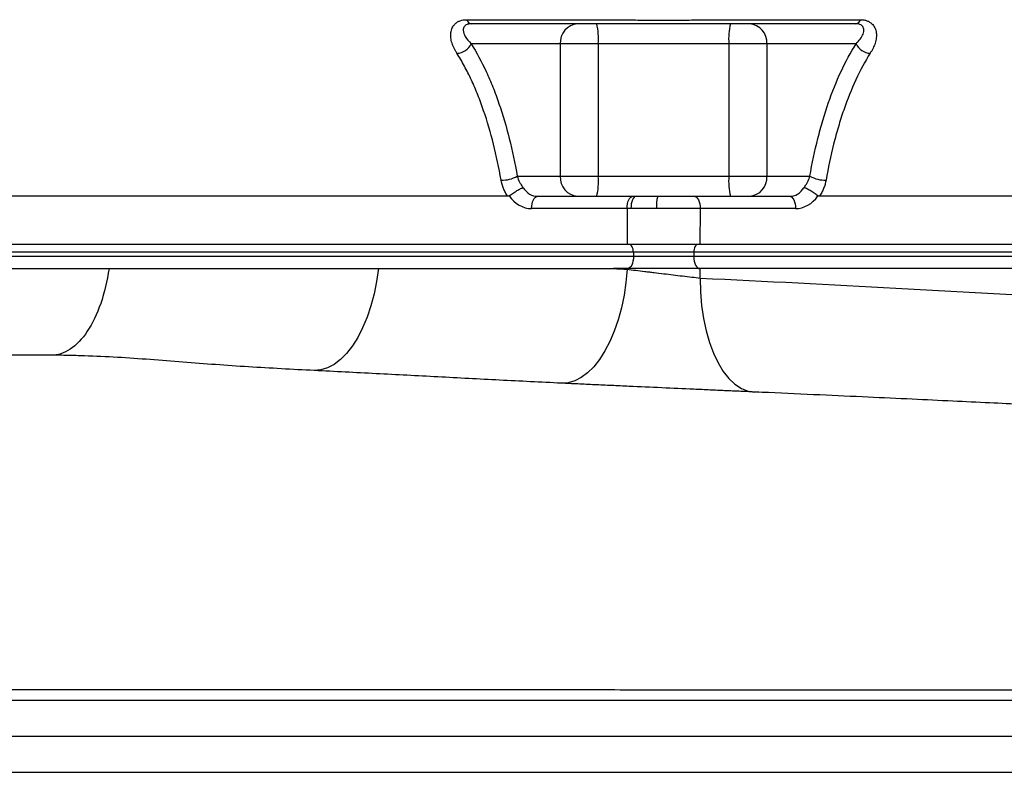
# Model space of a CAD drawing. Header units: millimetres. Extents: x 1556 to 4262, y 988 to 5170.
# Tile 10 of 18: x 3313 to 3804, y 1621 to 1996. Entities that reach past the tile are written whole.
import ezdxf

# ---------------------------------------------------------------- set-up
doc = ezdxf.new("R2010")
doc.units = ezdxf.units.MM
doc.header["$LTSCALE"] = 2

msp = doc.modelspace()

# ---------------------------------------------------------------- linework, layer by layer
at = {"color": 7, "linetype": 'Continuous', "lineweight": 25}
for p, q in [((3535.93, 1995.88), (3615.7, 1995.88)), ((3652.25, 1995.88), (3732.02, 1995.88)), ((3582.54, 1983.87), (3538.13, 1983.87)), ((3582.54, 1983.87), (3582.54, 1917.87)), ((3601.48, 1983.87), (3582.54, 1983.87)), ((3666.47, 1983.87), (3601.48, 1983.87)), ((3601.48, 1983.87), (3601.48, 1917.87)), ((3685.41, 1983.87), (3666.47, 1983.87)), ((3666.47, 1983.87), (3666.47, 1917.87)), ((3729.82, 1983.87), (3685.41, 1983.87)), ((3685.41, 1983.87), (3685.41, 1917.87)), ((3561.13, 1917.87), (3582.54, 1917.87)), ((3582.54, 1917.87), (3601.48, 1917.87)), ((3601.48, 1917.87), (3666.47, 1917.87)), ((3666.47, 1917.87), (3685.41, 1917.87)), ((3685.41, 1917.87), (3706.83, 1917.87)), ((3556.4, 1907.87), (3286.03, 1907.87)), ((3571.28, 1907.87), (3618.77, 1907.87)), ((3618.77, 1907.87), (3620.4, 1907.87)), ((3620.4, 1907.87), (3631.05, 1907.87)), ((3631.05, 1907.87), (3649.19, 1907.87)), ((3649.19, 1907.87), (3696.67, 1907.87)), ((3981.93, 1907.87), (3711.55, 1907.87)), ((3615.77, 1901.76), (3568.28, 1901.76)), ((3615.77, 1901.76), (3615.92, 1883.87)), ((3617.73, 1901.76), (3615.77, 1901.76)), ((3630.47, 1901.76), (3617.73, 1901.76)), ((3652.19, 1901.76), (3630.47, 1901.76)), ((3652.19, 1901.76), (3652.03, 1883.87)), ((3699.67, 1901.76), (3652.19, 1901.76)), ((3615.92, 1883.87), (3226.92, 1883.87)), ((3652.03, 1883.87), (3615.92, 1883.87)), ((4041.03, 1883.87), (3652.03, 1883.87)), ((3618.94, 1880.01), (3229.94, 1880.01)), ((3618.98, 1877.87), (3230.24, 1877.87)), ((3649.01, 1880.01), (3618.94, 1880.01)), ((3618.94, 1880.01), (3618.98, 1877.87)), ((3648.98, 1877.87), (3618.98, 1877.87)), ((3649.01, 1880.01), (3648.98, 1877.87)), ((4037.98, 1877.87), (3648.98, 1877.87)), ((4038.01, 1880.01), (3649.01, 1880.01)), ((3615.82, 1871.87), (3609.06, 1871.87)), ((3615.81, 1871.54), (3615.82, 1871.87)), ((3652.13, 1871.87), (3615.82, 1871.87)), ((3652.26, 1867.12), (3652.13, 1871.87)), ((4041.13, 1871.87), (3652.13, 1871.87)), ((3316.28, 1828.67), (3313.36, 1828.67)), ((3320.6, 1828.67), (3317.42, 1828.67)), ((3329.04, 1828.67), (3321.73, 1828.67))]:
    msp.add_line(p, q, dxfattribs=at)
at = {"color": 7, "linetype": 'Continuous', "lineweight": 25, "flags": 128}
for points in [[(3568.28, 1901.76), (3568.33, 1902.95), (3568.5, 1904.09), (3568.77, 1905.15), (3569.14, 1906.07), (3569.6, 1906.84), (3570.12, 1907.4), (3570.69, 1907.75), (3571.28, 1907.87)], [(3615.77, 1901.76), (3615.82, 1902.95), (3615.98, 1904.09), (3616.26, 1905.15), (3616.63, 1906.07), (3617.08, 1906.84), (3617.61, 1907.4), (3618.18, 1907.75), (3618.77, 1907.87)], [(3620.4, 1907.87), (3619.88, 1907.75), (3619.37, 1907.4), (3618.9, 1906.84), (3618.5, 1906.07), (3618.16, 1905.15), (3617.92, 1904.09), (3617.77, 1902.95), (3617.73, 1901.76)], [(3649.19, 1907.87), (3649.78, 1907.75), (3650.35, 1907.4), (3650.87, 1906.84), (3651.33, 1906.07), (3651.7, 1905.15), (3651.97, 1904.09), (3652.14, 1902.95), (3652.19, 1901.76)], [(3696.67, 1907.87), (3697.26, 1907.75), (3697.83, 1907.4), (3698.35, 1906.84), (3698.81, 1906.07), (3699.18, 1905.15), (3699.46, 1904.09), (3699.62, 1902.95), (3699.67, 1901.76)], [(3618.94, 1880.01), (3618.89, 1880.77), (3618.77, 1881.5), (3618.58, 1882.16), (3618.33, 1882.75), (3618.03, 1883.22), (3617.69, 1883.58), (3617.32, 1883.8), (3616.94, 1883.87)], [(3651.01, 1883.87), (3650.63, 1883.8), (3650.26, 1883.58), (3649.92, 1883.22), (3649.62, 1882.75), (3649.37, 1882.16), (3649.19, 1881.5), (3649.06, 1880.77), (3649.01, 1880.01)], [(3618.98, 1877.87), (3618.92, 1876.7), (3618.75, 1875.57), (3618.47, 1874.54), (3618.1, 1873.63), (3617.64, 1872.88), (3617.12, 1872.33), (3616.56, 1871.98), (3615.98, 1871.87)], [(3648.98, 1877.87), (3649.03, 1876.7), (3649.21, 1875.57), (3649.48, 1874.54), (3649.86, 1873.63), (3650.31, 1872.88), (3650.83, 1872.33), (3651.39, 1871.98), (3651.98, 1871.87)], [(3492, 1871.87), (3491.08, 1865.44), (3489.81, 1859.2), (3488.21, 1853.23), (3486.31, 1847.58), (3484.12, 1842.34), (3481.67, 1837.56), (3479, 1833.3), (3476.12, 1829.62), (3473.09, 1826.55), (3469.93, 1824.14), (3466.68, 1822.41), (3463.38, 1821.38), (3460.07, 1821.07)], [(3615.81, 1871.54), (3615.22, 1865), (3614.28, 1858.57), (3612.99, 1852.34), (3611.37, 1846.38), (3609.45, 1840.76), (3607.25, 1835.54), (3604.78, 1830.8), (3602.09, 1826.59), (3599.2, 1822.96), (3596.15, 1819.95), (3592.98, 1817.6), (3589.72, 1815.93), (3586.42, 1814.98), (3583.11, 1814.74)], [(3652.26, 1867.12), (3652.39, 1860.26), (3652.92, 1853.52), (3653.84, 1847.01), (3655.13, 1840.81), (3656.79, 1834.99), (3658.78, 1829.65), (3661.08, 1824.85), (3663.67, 1820.64), (3666.5, 1817.1), (3669.54, 1814.27), (3672.75, 1812.18), (3676.08, 1810.86), (3679.5, 1810.33)]]:
    msp.add_lwpolyline(points, dxfattribs=at)
at = {"color": 7, "linetype": 'Continuous', "lineweight": 25}
for centre, radius, start, end in [((3538.65, 1996.65), 2.82, 195.8213, 260.3154), ((3729.3, 1996.65), 2.82, 279.6846, 344.1787), ((3591.92, 1984.49), 9.4, 94.402, 183.8113), ((3570.1, 1986.35), 31.48, 355.4756, 13.8125), ((3697.86, 1986.35), 31.48, 166.1875, 184.5244), ((3676.03, 1984.49), 9.4, 356.1887, 85.598), ((3530.83, 1987.18), 8.02, 271.8044, 335.6446), ((3737.13, 1987.18), 8.02, 204.3554, 268.1956), ((3553.34, 1932.22), 16.32, 269.1575, 298.4974), ((3591.92, 1917.24), 9.4, 176.1888, 265.5979), ((3570.1, 1915.39), 31.48, 346.1875, 4.5243), ((3697.86, 1915.39), 31.48, 175.4757, 193.8125), ((3676.03, 1917.24), 9.4, 274.4021, 3.8112), ((3714.62, 1932.22), 16.32, 241.5026, 270.8425), ((3646.86, 1903.29), 16.46, 163.8651, 185.335)]:
    msp.add_arc(centre, radius, start, end, dxfattribs=at)
for centre, major_axis, ratio, start_param, end_param in [((3571.14, 1917.87), (-0.56, 9.99), 0.865352, 2.127583, 3.093407), ((3696.81, 1917.87), (0.56, 9.99), 0.865352, 3.189778, 4.155602), ((3568.14, 1917.76), (-0.56, 15.99), 0.865762, 2.187353, 3.111406), ((3699.81, 1917.76), (0.56, 15.99), 0.865762, 3.17178, 4.095833)]:
    msp.add_ellipse(centre, major_axis=major_axis, ratio=ratio, start_param=start_param, end_param=end_param, dxfattribs=at)
for points, knots in [([(3531.08, 1979.16), (3530.81, 1979.58), (3530.56, 1979.99), (3530.08, 1980.83), (3529.86, 1981.25), (3529.24, 1982.52), (3528.9, 1983.37), (3528.36, 1985.11), (3528.16, 1985.99), (3527.97, 1987.73), (3527.97, 1988.58), (3528.14, 1989.84), (3528.22, 1990.26), (3528.46, 1991.07), (3528.6, 1991.46), (3528.97, 1992.22), (3529.18, 1992.58), (3529.69, 1993.28), (3529.98, 1993.61), (3530.63, 1994.21), (3531, 1994.49), (3531.8, 1994.97), (3532.24, 1995.18), (3533.68, 1995.7), (3534.74, 1995.88), (3535.93, 1995.88)], [0, 0, 0, 0, 0.0625, 0.0625, 0.125, 0.125, 0.25, 0.25, 0.375, 0.375, 0.5, 0.5, 0.5625, 0.5625, 0.625, 0.625, 0.6875, 0.6875, 0.75, 0.75, 0.8125, 0.8125, 0.875, 0.875, 1, 1, 1, 1]), ([(3615.7, 1995.88), (3616.05, 1995.87), (3616.41, 1995.85), (3617.12, 1995.83), (3617.48, 1995.81), (3618.56, 1995.78), (3619.29, 1995.75), (3621.51, 1995.69), (3623.02, 1995.66), (3627.67, 1995.58), (3630.8, 1995.56), (3635.55, 1995.56), (3637.15, 1995.56), (3640.3, 1995.59), (3641.85, 1995.61), (3644.91, 1995.66), (3646.42, 1995.69), (3648.65, 1995.75), (3649.38, 1995.78), (3650.47, 1995.81), (3650.83, 1995.83), (3651.55, 1995.85), (3651.9, 1995.87), (3652.25, 1995.88)], [0, 0, 0, 0, 0.03125, 0.03125, 0.0625, 0.0625, 0.125, 0.125, 0.25, 0.25, 0.5, 0.5, 0.625, 0.625, 0.75, 0.75, 0.875, 0.875, 0.9375, 0.9375, 0.96875, 0.96875, 1, 1, 1, 1]), ([(3732.02, 1995.88), (3732.62, 1995.88), (3733.18, 1995.84), (3734.26, 1995.66), (3734.78, 1995.52), (3735.73, 1995.18), (3736.17, 1994.97), (3736.97, 1994.48), (3737.34, 1994.2), (3738.32, 1993.29), (3738.81, 1992.59), (3739.36, 1991.44), (3739.51, 1991.04), (3739.74, 1990.23), (3739.82, 1989.82), (3739.93, 1988.98), (3739.96, 1988.55), (3739.96, 1987.69), (3739.93, 1987.25), (3739.78, 1985.94), (3739.59, 1985.08), (3739.05, 1983.36), (3738.71, 1982.5), (3738.09, 1981.24), (3737.87, 1980.82), (3737.39, 1979.99), (3737.14, 1979.58), (3736.88, 1979.16)], [0, 0, 0, 0, 0.0625, 0.0625, 0.125, 0.125, 0.1875, 0.1875, 0.25, 0.25, 0.375, 0.375, 0.4375, 0.4375, 0.5, 0.5, 0.5625, 0.5625, 0.625, 0.625, 0.75, 0.75, 0.875, 0.875, 0.9375, 0.9375, 1, 1, 1, 1]), ([(3538.17, 1993.87), (3537.53, 1993.82), (3536.77, 1993.76), (3535.6, 1993.31), (3534.48, 1992.41), (3534, 1990.29), (3535.05, 1987.2), (3537.03, 1985.06), (3538.13, 1983.87)], [0, 0, 0, 0, 0.096607, 0.113384, 0.234152, 0.4089, 0.670799, 1, 1, 1, 1]), ([(3729.78, 1993.87), (3715.95, 1993.87), (3695.21, 1993.87), (3670.79, 1993.87), (3657.2, 1993.87), (3648.75, 1993.87), (3641.67, 1993.87), (3636.48, 1993.87), (3631.08, 1993.87), (3625.27, 1993.87), (3619.26, 1993.87), (3608.54, 1993.87), (3581.3, 1993.87), (3556.28, 1993.87), (3538.17, 1993.87)], [0, 0, 0, 0, 0.2204037, 0.3306057, 0.385823, 0.4408653, 0.4643385, 0.4884317, 0.5130248, 0.5383306, 0.5693127, 0.6011787, 0.7114617, 1, 1, 1, 1]), ([(3729.82, 1983.87), (3730.57, 1984.65), (3732.06, 1986.22), (3733.49, 1988.69), (3733.92, 1991.04), (3733.15, 1992.79), (3731.65, 1993.73), (3730.31, 1993.83), (3729.78, 1993.87)], [0, 0, 0, 0, 0.216986, 0.433439, 0.642477, 0.801099, 0.920255, 1, 1, 1, 1]), ([(3538.13, 1983.87), (3540.82, 1979.62), (3543.32, 1974.99), (3546.22, 1968.74), (3546.78, 1967.47), (3547.9, 1964.88), (3548.44, 1963.56), (3550.04, 1959.55), (3551.06, 1956.82), (3553.93, 1948.44), (3555.65, 1942.63), (3558.68, 1930.57), (3560, 1924.33), (3561.13, 1917.87)], [0, 0, 0, 0, 0.25, 0.25, 0.3125, 0.3125, 0.375, 0.375, 0.5, 0.5, 0.75, 0.75, 1, 1, 1, 1]), ([(3706.83, 1917.87), (3707.95, 1924.33), (3709.28, 1930.59), (3711.57, 1939.69), (3712.38, 1942.67), (3714.12, 1948.54), (3715.04, 1951.43), (3717.94, 1959.83), (3720.05, 1965.12), (3724.65, 1975.01), (3727.13, 1979.63), (3729.82, 1983.87)], [0, 0, 0, 0, 0.25, 0.25, 0.375, 0.375, 0.5, 0.5, 0.75, 0.75, 1, 1, 1, 1]), ([(3553.1, 1915.89), (3552.02, 1922.08), (3550.75, 1928.05), (3547.85, 1939.6), (3546.22, 1945.17), (3543.47, 1953.19), (3542.5, 1955.81), (3540.97, 1959.65), (3540.45, 1960.91), (3539.38, 1963.4), (3538.84, 1964.62), (3537.17, 1968.23), (3536.01, 1970.55), (3533.61, 1975), (3532.36, 1977.13), (3531.08, 1979.16)], [0, 0, 0, 0, 0.25, 0.25, 0.5, 0.5, 0.625, 0.625, 0.6875, 0.6875, 0.75, 0.75, 0.875, 0.875, 1, 1, 1, 1]), ([(3736.88, 1979.16), (3734.3, 1975.1), (3731.93, 1970.68), (3727.53, 1961.21), (3725.51, 1956.16), (3722.74, 1948.11), (3721.86, 1945.35), (3720.19, 1939.72), (3719.41, 1936.84), (3717.2, 1928.09), (3715.93, 1922.07), (3714.86, 1915.89)], [0, 0, 0, 0, 0.25, 0.25, 0.5, 0.5, 0.625, 0.625, 0.75, 0.75, 1, 1, 1, 1]), ([(3561.13, 1917.87), (3561.4, 1916.88), (3561.78, 1915.91), (3562.53, 1914.46), (3562.81, 1913.98), (3563.42, 1913.06), (3563.74, 1912.61), (3564.1, 1912.18)], [0, 0, 0, 0, 0.5, 0.5, 0.75, 0.75, 1, 1, 1, 1]), ([(3703.85, 1912.18), (3704.21, 1912.61), (3704.54, 1913.07), (3705.15, 1913.99), (3705.42, 1914.46), (3705.92, 1915.42), (3706.14, 1915.91), (3706.53, 1916.89), (3706.69, 1917.38), (3706.83, 1917.87)], [0, 0, 0, 0, 0.25, 0.25, 0.5, 0.5, 0.75, 0.75, 1, 1, 1, 1]), ([(3556.4, 1907.87), (3555.98, 1908.48), (3555.59, 1909.11), (3554.89, 1910.41), (3554.57, 1911.08), (3553.74, 1913.11), (3553.34, 1914.49), (3553.1, 1915.89)], [0, 0, 0, 0, 0.25, 0.25, 0.5, 0.5, 1, 1, 1, 1]), ([(3557.17, 1908.12), (3557.45, 1908.35), (3557.75, 1908.58), (3558.36, 1909.03), (3558.69, 1909.26), (3559.34, 1909.71), (3559.67, 1909.93), (3560.33, 1910.35), (3560.66, 1910.55), (3561.3, 1910.93), (3561.61, 1911.1), (3562.21, 1911.42), (3562.5, 1911.56), (3563.03, 1911.81), (3563.28, 1911.91), (3563.61, 1912.04), (3563.72, 1912.07), (3563.92, 1912.14), (3564.01, 1912.16), (3564.1, 1912.18)], [0, 0, 0, 0, 0.125, 0.125, 0.25, 0.25, 0.375, 0.375, 0.5, 0.5, 0.625, 0.625, 0.75, 0.75, 0.875, 0.875, 0.9375, 0.9375, 1, 1, 1, 1]), ([(3710.78, 1908.12), (3710.5, 1908.35), (3710.2, 1908.58), (3709.59, 1909.03), (3709.27, 1909.26), (3708.61, 1909.71), (3708.28, 1909.93), (3707.63, 1910.35), (3707.29, 1910.55), (3706.65, 1910.93), (3706.34, 1911.1), (3705.74, 1911.42), (3705.46, 1911.56), (3704.93, 1911.81), (3704.68, 1911.91), (3704.34, 1912.04), (3704.23, 1912.07), (3704.03, 1912.14), (3703.94, 1912.16), (3703.85, 1912.18)], [0, 0, 0, 0, 0.125, 0.125, 0.25, 0.25, 0.375, 0.375, 0.5, 0.5, 0.625, 0.625, 0.75, 0.75, 0.875, 0.875, 0.9375, 0.9375, 1, 1, 1, 1]), ([(3714.86, 1915.89), (3714.73, 1915.19), (3714.57, 1914.49), (3714.17, 1913.1), (3713.93, 1912.41), (3713.37, 1911.05), (3713.06, 1910.39), (3712.36, 1909.11), (3711.97, 1908.48), (3711.55, 1907.87)], [0, 0, 0, 0, 0.25, 0.25, 0.5, 0.5, 0.75, 0.75, 1, 1, 1, 1]), ([(3227.6, 1871.87), (3238.47, 1871.87), (3249.34, 1871.87), (3271.06, 1871.87), (3281.93, 1871.87), (3303.66, 1871.87), (3314.51, 1871.87), (3336.19, 1871.87), (3347.01, 1871.87), (3357.84, 1871.87)], [0, 0, 0, 0, 0.25, 0.25, 0.5, 0.5, 0.75, 0.75, 1, 1, 1, 1]), ([(3357.84, 1871.87), (3356.94, 1865.69), (3355.54, 1859.81), (3351.87, 1849.23), (3349.61, 1844.53), (3344.46, 1836.81), (3341.58, 1833.78), (3335.47, 1829.71), (3332.26, 1828.67), (3329.04, 1828.67)], [0, 0, 0, 0, 0.25, 0.25, 0.5, 0.5, 0.75, 0.75, 1, 1, 1, 1]), ([(3357.84, 1871.87), (3380.13, 1871.87), (3402.52, 1871.87), (3436.09, 1871.87), (3447.28, 1871.87), (3469.65, 1871.87), (3480.83, 1871.87), (3492, 1871.87)], [0, 0, 0, 0, 0.5, 0.5, 0.75, 0.75, 1, 1, 1, 1]), ([(3615.81, 1871.54), (3617.19, 1871.36), (3618.62, 1871.18), (3621.56, 1870.82), (3623.08, 1870.63), (3625.39, 1870.35), (3626.17, 1870.26), (3627.73, 1870.07), (3628.52, 1869.97), (3630.89, 1869.68), (3632.47, 1869.49), (3635.63, 1869.12), (3637.21, 1868.93), (3640.36, 1868.56), (3641.94, 1868.38), (3646.54, 1867.83), (3649.47, 1867.47), (3652.26, 1867.12)], [0, 0, 0, 0, 0.125, 0.125, 0.25, 0.25, 0.3125, 0.3125, 0.375, 0.375, 0.5, 0.5, 0.625, 0.625, 0.75, 0.75, 1, 1, 1, 1]), ([(3652.26, 1867.12), (3684.72, 1865.58), (3717.17, 1863.91), (3757.74, 1861.65), (3765.86, 1861.19), (3782.08, 1860.29), (3790.2, 1859.84), (3814.54, 1858.59), (3830.77, 1857.84), (3863.23, 1856.4), (3879.46, 1855.71), (3903.8, 1854.65), (3911.91, 1854.29), (3924.09, 1853.74), (3928.14, 1853.56), (3936.26, 1853.17), (3940.31, 1852.96), (3952.49, 1852.3), (3960.6, 1851.82), (3976.83, 1850.9), (3984.94, 1850.46), (3997.11, 1850.01), (4001.17, 1849.9), (4007.25, 1849.79), (4009.28, 1849.76), (4012.33, 1849.73), (4013.34, 1849.73), (4015.37, 1849.7), (4016.38, 1849.69), (4021.46, 1849.58), (4025.51, 1849.45), (4033.63, 1849.13), (4037.68, 1848.94), (4041.74, 1848.71)], [0, 0, 0, 0, 0.25, 0.25, 0.3125, 0.3125, 0.375, 0.375, 0.5, 0.5, 0.625, 0.625, 0.6875, 0.6875, 0.71875, 0.71875, 0.75, 0.75, 0.8125, 0.8125, 0.875, 0.875, 0.90625, 0.90625, 0.921875, 0.921875, 0.929687, 0.929687, 0.9375, 0.9375, 0.96875, 0.96875, 1, 1, 1, 1]), ([(3325.13, 1828.67), (3321.72, 1828.67), (3315.57, 1828.68), (3307.19, 1828.77), (3300.33, 1828.91), (3294.64, 1829.08), (3289.36, 1829.28), (3283.68, 1829.54), (3277.49, 1829.86), (3271.09, 1830.23), (3265.16, 1830.59), (3259.95, 1830.93), (3254.7, 1831.27), (3249.15, 1831.63), (3243.47, 1831.99), (3238.3, 1832.31), (3234, 1832.58), (3229.64, 1832.86), (3224.8, 1833.17), (3219.15, 1833.55), (3213.48, 1833.94), (3207.75, 1834.33), (3201.95, 1834.73), (3195.56, 1835.19), (3188.64, 1835.68), (3181.07, 1836.24), (3173.18, 1836.83), (3165.31, 1837.45), (3158.35, 1837.99), (3152.47, 1838.44), (3147.52, 1838.8), (3142.87, 1839.11), (3137.79, 1839.42), (3131.35, 1839.75), (3123.52, 1840.05), (3117.98, 1840.09), (3115, 1840.12)], [0, 0, 0, 0, 0.0378, 0.068144, 0.092182, 0.112484, 0.130581, 0.151162, 0.179119, 0.207057, 0.232144, 0.254812, 0.275667, 0.298963, 0.32449, 0.346972, 0.364046, 0.377671, 0.398477, 0.424941, 0.450902, 0.474326, 0.504312, 0.536679, 0.574047, 0.616478, 0.663979, 0.711649, 0.755785, 0.787942, 0.817869, 0.845571, 0.87387, 0.908874, 0.950897, 1, 1, 1, 1]), ([(3460.07, 1821.07), (3449.13, 1821.63), (3438.2, 1822.21), (3421.82, 1823.24), (3416.37, 1823.6), (3405.48, 1824.4), (3400.05, 1824.82), (3383.76, 1826.11), (3372.92, 1826.97), (3356.56, 1827.93), (3351.09, 1828.19), (3342.85, 1828.47), (3340.1, 1828.54), (3335.96, 1828.62), (3334.58, 1828.64), (3331.81, 1828.66), (3330.42, 1828.67), (3329.04, 1828.67)], [0, 0, 0, 0, 0.25, 0.25, 0.375, 0.375, 0.5, 0.5, 0.75, 0.75, 0.875, 0.875, 0.9375, 0.9375, 0.96875, 0.96875, 1, 1, 1, 1]), ([(3583.11, 1814.74), (3572.84, 1815.24), (3562.58, 1815.75), (3542.06, 1816.8), (3531.81, 1817.34), (3511.31, 1818.43), (3501.06, 1818.97), (3485.69, 1819.77), (3480.57, 1820.03), (3470.32, 1820.55), (3465.2, 1820.81), (3460.07, 1821.07)], [0, 0, 0, 0, 0.25, 0.25, 0.5, 0.5, 0.75, 0.75, 0.875, 0.875, 1, 1, 1, 1]), ([(3664.39, 1811.03), (3662.01, 1811.14), (3657, 1811.37), (3646.53, 1811.84), (3632.99, 1812.44), (3619.24, 1813.07), (3608.04, 1813.58), (3599.55, 1813.97), (3591.14, 1814.36), (3585.79, 1814.62), (3583.11, 1814.74)], [0, 0, 0, 0, 0.08933, 0.187444, 0.378713, 0.573433, 0.677249, 0.782537, 0.890787, 1, 1, 1, 1]), ([(4041.67, 1792.88), (4040.97, 1792.89), (4038.66, 1792.92), (4033.96, 1793.01), (4027.18, 1793.18), (4018.08, 1793.51), (4008.45, 1793.99), (4000.56, 1794.42), (3994.21, 1794.78), (3988.77, 1795.1), (3983.2, 1795.44), (3978.28, 1795.73), (3973.69, 1796.01), (3966.3, 1796.45), (3956.05, 1797.05), (3942.83, 1797.79), (3929.41, 1798.5), (3916.66, 1799.15), (3904.72, 1799.74), (3894.15, 1800.25), (3884.3, 1800.72), (3875.46, 1801.14), (3867.7, 1801.51), (3859.83, 1801.88), (3850.95, 1802.3), (3839.98, 1802.82), (3827.19, 1803.44), (3812.43, 1804.15), (3795.82, 1804.96), (3777.44, 1805.84), (3757.28, 1806.79), (3735.25, 1807.81), (3711.4, 1808.91), (3690.5, 1809.86), (3676.47, 1810.49), (3669.93, 1810.79), (3667.15, 1810.91), (3665.26, 1810.99), (3664.58, 1811.02), (3664.39, 1811.03)], [0, 0, 0, 0, 0.0088007, 0.0288563, 0.0519821, 0.0795594, 0.1067377, 0.1300135, 0.1417845, 0.1570491, 0.1737125, 0.1874729, 0.1991998, 0.212009, 0.2515929, 0.2906387, 0.3309442, 0.3737088, 0.4077761, 0.4413509, 0.471279, 0.497392, 0.5196526, 0.538075, 0.5633921, 0.5919533, 0.6238555, 0.6592553, 0.6982721, 0.7410545, 0.7877425, 0.8383155, 0.8927748, 0.9506339, 0.9799148, 0.9872535, 0.9946293, 0.9985303, 1, 1, 1, 1]), ([(3172.99, 1662.12), (3173.74, 1662.12), (3175.24, 1662.12), (3177.53, 1662.12), (3179.88, 1662.12), (3182.29, 1662.12), (3184.75, 1662.12), (3187.27, 1662.12), (3189.84, 1662.12), (3192.48, 1662.12), (3195.17, 1662.12), (3197.93, 1662.12), (3200.74, 1662.12), (3203.61, 1662.12), (3206.55, 1662.12), (3209.54, 1662.12), (3212.6, 1662.12), (3215.72, 1662.12), (3218.89, 1662.12), (3222.14, 1662.12), (3225.44, 1662.11), (3228.81, 1662.11), (3232.23, 1662.11), (3235.73, 1662.11), (3239.79, 1662.11), (3245.2, 1662.11), (3252.75, 1662.11), (3262.75, 1662.11), (3276.69, 1662.11), (3292.92, 1662.1), (3316.7, 1662.1), (3347.01, 1662.1), (3381.08, 1662.09), (3419.7, 1662.08), (3459.77, 1662.08), (3502.67, 1662.08), (3541.63, 1662.07), (3579.83, 1662.06), (3615.48, 1662.05), (3655.48, 1662.05), (3696.35, 1662.05), (3739.17, 1662.05), (3777.74, 1662.04), (3814.22, 1662.03), (3846.45, 1662.02), (3870.78, 1662.02), (3888.43, 1662.02), (3905.03, 1662.02), (3928.34, 1662.02), (3957.16, 1662.02), (3990.21, 1662.03), (4021.95, 1662.04), (4048.89, 1662.05), (4068.16, 1662.06), (4082.5, 1662.06), (4094.62, 1662.06), (4105.68, 1662.06), (4113.99, 1662.06), (4120.32, 1662.06), (4126.48, 1662.05), (4132.37, 1662.05), (4137.85, 1662.06), (4142.84, 1662.06), (4147.43, 1662.05), (4151.65, 1662.05), (4157.88, 1662.06), (4166.22, 1662.07), (4176.15, 1662.09), (4185.71, 1662.11), (4194.37, 1662.13), (4202.76, 1662.16), (4208.95, 1662.18), (4213.97, 1662.2), (4217.19, 1662.22), (4220.1, 1662.23), (4222.25, 1662.24), (4223.53, 1662.25), (4224.12, 1662.25)], [0, 0, 0, 0, 0.002243, 0.004529, 0.006859, 0.009231, 0.011647, 0.014107, 0.016609, 0.019155, 0.021745, 0.024379, 0.027056, 0.029777, 0.032542, 0.035351, 0.038204, 0.041101, 0.044042, 0.047027, 0.050056, 0.05313, 0.056248, 0.05941, 0.062617, 0.067246, 0.073984, 0.082832, 0.093786, 0.110678, 0.125034, 0.155045, 0.187692, 0.210014, 0.24995, 0.28464, 0.312457, 0.342324, 0.374876, 0.396581, 0.436897, 0.471883, 0.499307, 0.530572, 0.561728, 0.580189, 0.592718, 0.607395, 0.623695, 0.654777, 0.686087, 0.717523, 0.748908, 0.769999, 0.780354, 0.797067, 0.811775, 0.819792, 0.827471, 0.835325, 0.843177, 0.850289, 0.856991, 0.863282, 0.869164, 0.874637, 0.889921, 0.906035, 0.921201, 0.937473, 0.951984, 0.968822, 0.975201, 0.984424, 0.99043, 0.995621, 1, 1, 1, 1]), ([(3168.96, 1656.87), (3174.67, 1656.87), (3186.11, 1656.87), (3207.72, 1656.87), (3233.85, 1656.87), (3264.79, 1656.87), (3296.55, 1656.87), (3328.96, 1656.87), (3363.28, 1656.87), (3399.67, 1656.87), (3438.22, 1656.87), (3477.31, 1656.87), (3516.76, 1656.87), (3556.39, 1656.87), (3596.08, 1656.87), (3635.77, 1656.87), (3675.38, 1656.87), (3714.8, 1656.87), (3753.84, 1656.87), (3792.33, 1656.87), (3830.3, 1656.87), (3867.63, 1656.87), (3904.23, 1656.87), (3939.81, 1656.87), (3974.18, 1656.87), (4007.14, 1656.87), (4037.56, 1656.87), (4065.55, 1656.87), (4091.29, 1656.87), (4116.47, 1656.87), (4140.71, 1656.87), (4163.56, 1656.87), (4184.21, 1656.87), (4202.48, 1656.87), (4217.78, 1656.87), (4225.97, 1656.87), (4229.79, 1656.87)], [0, 0, 0, 0, 0.016881, 0.033764, 0.060992, 0.088268, 0.11558, 0.142895, 0.170156, 0.201046, 0.232035, 0.263071, 0.294107, 0.325091, 0.355979, 0.386878, 0.417872, 0.448916, 0.479959, 0.510954, 0.541853, 0.573125, 0.604515, 0.635963, 0.667408, 0.698791, 0.730059, 0.758455, 0.786872, 0.815268, 0.846648, 0.878131, 0.909651, 0.941137, 0.972519, 1, 1, 1, 1]), ([(3168.37, 1638.87), (3174.09, 1638.87), (3185.52, 1638.87), (3207.13, 1638.87), (3233.25, 1638.87), (3264.19, 1638.87), (3295.95, 1638.87), (3328.35, 1638.87), (3362.69, 1638.87), (3399.1, 1638.87), (3437.71, 1638.87), (3476.86, 1638.87), (3516.37, 1638.87), (3556.05, 1638.87), (3595.8, 1638.87), (3635.55, 1638.87), (3675.22, 1638.87), (3714.7, 1638.87), (3753.8, 1638.87), (3792.34, 1638.87), (3830.37, 1638.87), (3867.76, 1638.87), (3904.41, 1638.87), (3940.05, 1638.87), (3974.47, 1638.87), (4007.48, 1638.87), (4037.96, 1638.87), (4066, 1638.87), (4091.79, 1638.87), (4117.02, 1638.87), (4141.31, 1638.87), (4164.22, 1638.87), (4184.92, 1638.87), (4203.27, 1638.87), (4219.21, 1638.87), (4232.72, 1638.87), (4243.87, 1638.87), (4252.52, 1638.87), (4258.57, 1638.87), (4261.4, 1638.87), (4262, 1638.87), (4262.18, 1638.87)], [0, 0, 0, 0, 0.01471, 0.0294211, 0.0531478, 0.0769151, 0.1007142, 0.1245152, 0.1482703, 0.1752286, 0.2022722, 0.2293583, 0.2564429, 0.2834833, 0.3104394, 0.3374034, 0.3644507, 0.3915407, 0.4186309, 0.4456788, 0.4726432, 0.4999291, 0.5273179, 0.554757, 0.5821937, 0.6095767, 0.6368588, 0.6616399, 0.6864389, 0.7112196, 0.7386157, 0.7661027, 0.7936213, 0.8211098, 0.8485072, 0.8762381, 0.9040552, 0.9318976, 0.9597074, 0.9874321, 1, 1, 1, 1]), ([(3168.96, 1620.87), (3194.29, 1620.87), (3221.95, 1620.87), (3265.02, 1620.87), (3279.64, 1620.87), (3309.13, 1620.87), (3323.98, 1620.87), (3353.95, 1620.87), (3369.07, 1620.87), (3399.56, 1620.87), (3414.94, 1620.87), (3461.41, 1620.87), (3492.83, 1620.87), (3587.43, 1620.87), (3650.94, 1620.87), (3743.29, 1620.87), (3773.59, 1620.87), (3817.94, 1620.87), (3832.54, 1620.87), (3861.31, 1620.87), (3875.48, 1620.87), (3917.18, 1620.87), (3943.87, 1620.87), (3994.91, 1620.87), (4019.3, 1620.87), (4065.58, 1620.87), (4087.43, 1620.87), (4117.76, 1620.87), (4127.46, 1620.87), (4145.97, 1620.87), (4154.77, 1620.87), (4179.69, 1620.87), (4194.29, 1620.87), (4216.17, 1620.87), (4224.36, 1620.87), (4231.36, 1620.87)], [0, 0, 0, 0, 0.03125, 0.03125, 0.046875, 0.046875, 0.0625, 0.0625, 0.078125, 0.078125, 0.09375, 0.09375, 0.125, 0.125, 0.1875, 0.1875, 0.21875, 0.21875, 0.234375, 0.234375, 0.25, 0.25, 0.28125, 0.28125, 0.3125, 0.3125, 0.34375, 0.34375, 0.359375, 0.359375, 0.375, 0.375, 0.40625, 0.40625, 0.4296087, 0.4296087, 0.4296087, 0.4296087])]:
    msp.add_open_spline(points, degree=3, knots=knots, dxfattribs=at)
for points in [[(3557.17, 1908.12), (3556.95, 1907.94), (3556.68, 1907.87), (3556.4, 1907.87)], [(3711.55, 1907.87), (3711.28, 1907.87), (3711.01, 1907.94), (3710.78, 1908.12)], [(3492, 1871.87), (3531.07, 1871.87), (3570.09, 1871.87), (3609.06, 1871.87)], [(3609.06, 1871.87), (3611.31, 1871.76), (3613.56, 1871.65), (3615.81, 1871.54)]]:
    msp.add_open_spline(points, degree=3, dxfattribs=at)

doc.saveas('drawing.dxf')
